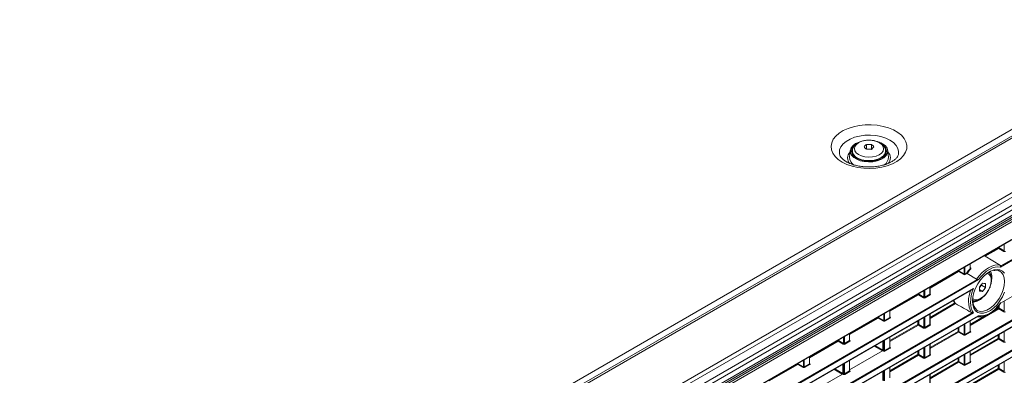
# Model space of a CAD drawing. Header units: millimetres. Extents: x 0 to 1118, y 0 to 864.
# Tile 158 of 235: x 865 to 954, y 370 to 402. Entities that reach past the tile are written whole.
import ezdxf

# ---------------------------------------------------------------- set-up
doc = ezdxf.new("R2010")
doc.units = ezdxf.units.MM

msp = doc.modelspace()

# ---------------------------------------------------------------- linework, layer by layer
at = {"color": 9, "linetype": 'Continuous', "lineweight": 0}
for p, q in [((864.331, 340.104), (1008.452, 423.304)), ((1009.489, 423.137), (865.115, 339.792)), ((1013.762, 420.67), (869.388, 337.325)), ((1014.012, 420.406), (869.638, 337.061)), ((1014.335, 419.846), (869.961, 336.501)), ((1014.438, 419.498), (870.065, 336.153)), ((869.341, 334.893), (1014.811, 418.872)), ((1014.898, 418.719), (869.428, 334.741)), ((1014.438, 419.003), (870.065, 335.658)), ((871.798, 334.494), (1012.529, 415.736)), ((960.664, 383.909), (953.218, 379.61)), ((953.255, 379.712), (960.629, 383.969)), ((951.836, 380.658), (953.035, 381.35)), ((953.07, 381.289), (951.859, 380.59)), ((953.035, 381.35), (953.035, 381.375)), ((953.539, 381.018), (953.07, 381.289)), ((953.105, 381.415), (953.105, 381.35)), ((953.105, 381.35), (953.574, 381.08)), ((953.574, 381.08), (953.574, 381.686)), ((949.411, 379.258), (949.411, 379.282)), ((949.481, 379.323), (949.481, 379.258)), ((949.95, 378.988), (949.95, 379.594)), ((950.02, 379.634), (950.02, 378.987)), ((950.481, 379.465), (950.481, 379.9)), ((950.496, 379.555), (950.531, 379.533)), ((873.193, 333.494), (951.155, 378.5)), ((951.261, 378.48), (873.228, 333.433)), ((946.872, 377.792), (949.411, 379.258)), ((949.446, 379.197), (946.872, 377.711)), ((949.915, 378.926), (949.446, 379.197)), ((949.481, 379.258), (949.95, 378.988)), ((950.02, 378.987), (950.171, 379.074)), ((950.218, 379.019), (950.055, 378.926)), ((953.218, 376.354), (957.973, 379.099)), ((873.438, 333.022), (950.81, 377.688)), ((946.326, 376.896), (946.326, 377.502)), ((946.396, 377.542), (946.396, 376.895)), ((946.857, 377.161), (946.857, 377.808)), ((868.097, 325.104), (957.939, 376.968)), ((957.974, 376.908), (868.132, 325.043)), ((868.132, 324.511), (958.409, 376.626)), ((943.248, 375.7), (945.787, 377.166)), ((945.822, 377.105), (943.248, 375.619)), ((945.787, 377.166), (945.787, 377.19)), ((946.291, 376.834), (945.822, 377.105)), ((945.857, 377.231), (945.857, 377.166)), ((945.857, 377.166), (946.326, 376.896)), ((946.396, 376.895), (946.857, 377.161)), ((946.892, 377.1), (946.431, 376.834)), ((946.872, 377.195), (946.893, 377.182)), ((868.097, 322.38), (960.629, 375.797)), ((960.664, 375.736), (868.132, 322.319)), ((943.233, 375.069), (943.233, 375.716)), ((946.872, 375.068), (949.08, 376.342)), ((949.173, 376.316), (946.872, 374.987)), ((953.07, 375.841), (950.496, 374.355)), ((952.574, 375.636), (953.035, 375.902)), ((953.035, 375.902), (953.035, 376.087)), ((953.539, 375.57), (953.07, 375.841)), ((953.105, 376.17), (953.105, 375.902)), ((953.105, 375.902), (953.574, 375.632)), ((953.574, 375.632), (953.574, 376.543)), ((868.132, 321.786), (960.664, 375.204)), ((873.379, 330.877), (950.67, 375.496)), ((950.81, 375.496), (873.413, 330.816)), ((873.413, 330.284), (951.261, 375.224)), ((939.624, 373.608), (942.163, 375.074)), ((942.198, 375.013), (939.624, 373.527)), ((942.163, 375.074), (942.163, 375.098)), ((942.667, 374.742), (942.198, 375.013)), ((942.234, 375.139), (942.234, 375.074)), ((942.234, 375.074), (942.702, 374.804)), ((942.702, 374.804), (942.702, 375.41)), ((942.773, 375.45), (942.773, 374.802)), ((942.773, 374.802), (943.233, 375.069)), ((943.268, 375.008), (942.807, 374.742)), ((943.248, 375.103), (943.269, 375.09)), ((946.326, 374.171), (946.326, 375.083)), ((946.396, 375.123), (946.396, 374.17)), ((946.857, 374.436), (946.857, 375.389)), ((950.496, 374.436), (951.824, 375.202)), ((943.248, 372.976), (945.787, 374.442)), ((945.822, 374.381), (943.248, 372.895)), ((945.787, 374.442), (945.787, 374.771)), ((946.291, 374.11), (945.822, 374.381)), ((945.857, 374.812), (945.857, 374.442)), ((945.857, 374.442), (946.326, 374.171)), ((946.396, 374.17), (946.857, 374.436)), ((946.892, 374.376), (946.431, 374.11)), ((946.872, 374.471), (946.893, 374.458)), ((949.411, 373.81), (949.411, 374.139)), ((949.481, 374.18), (949.481, 373.81)), ((949.95, 373.539), (949.95, 374.451)), ((950.02, 374.491), (950.02, 373.538)), ((950.481, 373.804), (950.481, 374.757)), ((939.079, 372.711), (939.079, 373.317)), ((939.149, 373.358), (939.149, 372.71)), ((939.609, 372.976), (939.609, 373.624)), ((943.233, 372.344), (943.233, 373.297)), ((946.872, 372.344), (949.411, 373.81)), ((949.446, 373.749), (946.872, 372.263)), ((949.915, 373.478), (949.446, 373.749)), ((949.481, 373.81), (949.95, 373.539)), ((950.02, 373.538), (950.481, 373.804)), ((950.516, 373.744), (950.055, 373.478)), ((950.496, 373.839), (950.517, 373.826)), ((950.496, 371.712), (953.035, 373.178)), ((953.07, 373.117), (950.496, 371.631)), ((953.035, 373.178), (953.035, 373.507)), ((953.539, 372.846), (953.07, 373.117)), ((953.105, 373.548), (953.105, 373.178)), ((953.105, 373.178), (953.574, 372.907)), ((953.574, 372.907), (953.574, 373.819)), ((936, 371.516), (938.54, 372.982)), ((938.574, 372.921), (936, 371.435)), ((938.54, 372.982), (938.54, 373.006)), ((939.043, 372.65), (938.574, 372.921)), ((938.61, 373.047), (938.61, 372.982)), ((938.61, 372.982), (939.079, 372.711)), ((939.149, 372.71), (939.609, 372.976)), ((939.644, 372.916), (939.183, 372.65)), ((939.624, 373.011), (939.645, 372.998)), ((942.579, 372.051), (941.827, 372.485)), ((941.898, 372.526), (942.627, 372.105)), ((942.702, 372.079), (942.702, 372.991)), ((942.773, 373.031), (942.773, 372.078)), ((942.773, 372.078), (943.233, 372.344)), ((943.268, 372.284), (942.807, 372.018)), ((943.248, 372.379), (943.269, 372.366)), ((946.326, 371.447), (946.326, 372.359)), ((946.396, 372.399), (946.396, 371.446)), ((946.857, 371.712), (946.857, 372.665)), ((935.986, 370.884), (935.986, 371.532)), ((942.667, 372.018), (942.595, 372.06)), ((942.63, 372.121), (942.702, 372.079)), ((943.248, 370.252), (945.787, 371.718)), ((945.822, 371.657), (943.248, 370.171)), ((945.787, 371.718), (945.787, 372.047)), ((946.291, 371.386), (945.822, 371.657)), ((945.857, 372.088), (945.857, 371.718)), ((945.857, 371.718), (946.326, 371.447)), ((946.396, 371.446), (946.857, 371.712)), ((946.892, 371.652), (946.431, 371.385)), ((946.872, 371.747), (946.893, 371.734)), ((949.411, 371.086), (949.411, 371.415)), ((949.481, 371.456), (949.481, 371.086)), ((949.95, 370.815), (949.95, 371.726)), ((950.02, 371.767), (950.02, 370.814)), ((950.481, 371.08), (950.481, 372.033)), ((932.376, 369.424), (934.916, 370.89)), ((934.95, 370.829), (932.376, 369.343)), ((934.916, 370.89), (934.916, 370.914)), ((935.419, 370.558), (934.95, 370.829)), ((934.986, 370.955), (934.986, 370.89)), ((934.986, 370.89), (935.455, 370.619)), ((935.455, 370.619), (935.455, 371.225)), ((935.525, 371.266), (935.525, 370.618)), ((935.525, 370.618), (935.986, 370.884)), ((936.02, 370.824), (935.559, 370.557)), ((936, 370.919), (936.021, 370.906)), ((938.955, 369.959), (938.203, 370.393)), ((938.274, 370.434), (939.004, 370.013)), ((939.079, 369.987), (939.079, 370.898)), ((939.149, 370.939), (939.149, 369.986)), ((939.609, 370.252), (939.609, 371.205)), ((943.233, 369.62), (943.233, 370.573)), ((946.872, 369.62), (949.411, 371.086)), ((949.446, 371.025), (946.872, 369.539)), ((949.915, 370.754), (949.446, 371.025)), ((949.481, 371.086), (949.95, 370.815)), ((950.02, 370.814), (950.481, 371.08)), ((950.516, 371.02), (950.055, 370.753)), ((950.496, 371.115), (950.517, 371.102)), ((950.496, 368.988), (953.035, 370.454)), ((953.07, 370.393), (950.496, 368.907)), ((953.035, 370.454), (953.035, 370.783)), ((953.539, 370.122), (953.07, 370.393)), ((953.105, 370.824), (953.105, 370.454)), ((953.105, 370.454), (953.574, 370.183)), ((953.574, 370.183), (953.574, 371.094)), ((939.043, 369.926), (938.971, 369.968)), ((939.006, 370.029), (939.079, 369.987)), ((939.149, 369.986), (939.609, 370.252)), ((939.644, 370.192), (939.183, 369.925)), ((939.624, 370.287), (939.645, 370.274)), ((942.702, 369.355), (942.702, 370.266)), ((942.773, 370.307), (942.773, 369.354)), ((946.857, 368.988), (946.857, 369.941))]:
    msp.add_line(p, q, dxfattribs=at)
at = {"color": 7, "linetype": 'Continuous', "lineweight": 15}
for p, q in [((1009.239, 423.161), (864.865, 339.816)), ((869.961, 335.429), (1014.335, 418.774)), ((871.788, 334.471), (1012.518, 415.713)), ((939.683, 390.114), (939.621, 389.504)), ((939.868, 390.066), (939.868, 389.893)), ((941.152, 390.242), (941.134, 390.225)), ((941.152, 390.67), (941.152, 390.242)), ((941.6, 390.237), (941.152, 390.242)), ((941.6, 390.665), (941.6, 390.237)), ((941.601, 390.236), (941.6, 390.237)), ((942.748, 390.494), (942.698, 390.544)), ((942.868, 389.893), (942.868, 390.066)), ((943.115, 389.504), (943.052, 390.114)), ((939.833, 389.852), (939.868, 389.926)), ((939.868, 389.893), (939.892, 389.74)), ((951.859, 380.59), (951.723, 380.617)), ((951.806, 380.665), (951.836, 380.658)), ((951.859, 380.59), (953.232, 379.76)), ((950.496, 379.511), (950.496, 379.909)), ((951.073, 378.514), (950.218, 379.019)), ((953.164, 379.248), (953.127, 379.267)), ((953.244, 376.352), (957.962, 379.076)), ((873.427, 332.999), (950.734, 377.627)), ((946.872, 377.181), (946.872, 377.817)), ((951.331, 377.757), (951.506, 377.974)), ((951.603, 377.42), (951.333, 377.575)), ((951.506, 377.974), (951.506, 378.022)), ((951.877, 377.76), (951.506, 377.974)), ((868.121, 324.488), (958.398, 376.603)), ((943.248, 375.089), (943.248, 375.724)), ((953.184, 376.274), (953.291, 376.417)), ((868.121, 321.764), (960.654, 375.181)), ((873.403, 330.261), (951.214, 375.18)), ((946.872, 374.457), (946.872, 375.398)), ((950.496, 373.825), (950.496, 374.766)), ((939.624, 372.997), (939.624, 373.632)), ((943.248, 372.365), (943.248, 373.305)), ((942.63, 372.121), (942.63, 372.949)), ((946.872, 371.733), (946.872, 372.673)), ((936, 370.905), (936, 371.54)), ((942.595, 372.06), (939.624, 370.345)), ((950.496, 371.101), (950.496, 372.041)), ((939.006, 370.029), (939.006, 370.857)), ((939.624, 370.273), (939.624, 371.213)), ((943.248, 369.641), (943.248, 370.581)), ((938.971, 369.968), (936, 368.253)), ((942.63, 369.397), (942.63, 370.225)), ((946.872, 369.009), (946.872, 369.949))]:
    msp.add_line(p, q, dxfattribs=at)
at = {"color": 9, "linetype": 'Continuous', "lineweight": 0, "flags": 128}
for points in [[(938.952, 389.07), (938.596, 389.312), (938.311, 389.584), (938.106, 389.878), (937.985, 390.188), (937.952, 390.505), (938.007, 390.82), (938.15, 391.127), (938.375, 391.416), (938.678, 391.681), (939.051, 391.915), (939.484, 392.11), (939.966, 392.263), (940.483, 392.37), (941.024, 392.427), (941.574, 392.434), (942.118, 392.389), (942.643, 392.295), (943.135, 392.153), (943.581, 391.967), (943.97, 391.743), (944.292, 391.485), (944.537, 391.201), (944.701, 390.898), (944.778, 390.584), (944.767, 390.267), (944.668, 389.954), (944.483, 389.655), (944.218, 389.377), (943.879, 389.128), (943.475, 388.912), (943.016, 388.737), (942.515, 388.607), (941.984, 388.525), (941.437, 388.493), (940.888, 388.512), (940.351, 388.582), (939.841, 388.7), (939.371, 388.865), (938.952, 389.07)], [(938.708, 389.778), (938.694, 389.883), (938.716, 390.168), (938.83, 390.446), (939.029, 390.707), (939.308, 390.942), (939.658, 391.143), (940.065, 391.305), (940.517, 391.42), (940.998, 391.485), (941.491, 391.498), (941.981, 391.459), (942.449, 391.368), (942.881, 391.23), (943.261, 391.047), (943.576, 390.828), (943.817, 390.579), (943.974, 390.308), (944.042, 390.026), (944.029, 389.785)], [(942.523, 390.644), (942.319, 390.804), (942.051, 390.928), (941.736, 391.008), (941.396, 391.038), (941.054, 391.016), (940.733, 390.944), (940.456, 390.827), (940.241, 390.672), (940.102, 390.49), (940.05, 390.294), (940.088, 390.096), (940.213, 389.911), (940.416, 389.751), (940.685, 389.627), (941, 389.547), (941.34, 389.517), (941.682, 389.539), (942.002, 389.611), (942.28, 389.728), (942.495, 389.883), (942.633, 390.065), (942.685, 390.261), (942.648, 390.459), (942.523, 390.644)], [(942.868, 390.078), (942.868, 390.066), (942.821, 389.851), (942.682, 389.649), (942.461, 389.473), (942.171, 389.335), (941.831, 389.243), (941.462, 389.202), (941.086, 389.216), (940.729, 389.283), (940.411, 389.399), (940.154, 389.557), (939.973, 389.748), (939.88, 389.958), (939.868, 390.067)], [(951.073, 378.514), (951.318, 378.833), (951.584, 379.117), (951.865, 379.358), (952.153, 379.551), (952.441, 379.691), (952.721, 379.773), (952.988, 379.797), (953.232, 379.76)], [(953.218, 379.61), (952.994, 379.633), (952.752, 379.605), (952.499, 379.526), (952.24, 379.399), (951.98, 379.227), (951.727, 379.013), (951.485, 378.762), (951.261, 378.48)], [(950.718, 376.787), (950.8, 376.727), (950.993, 376.667), (951.217, 376.689), (951.459, 376.792), (951.7, 376.968), (951.925, 377.205), (952.118, 377.487), (952.266, 377.796), (952.359, 378.109), (952.39, 378.406)], [(951.131, 375.693), (951.184, 375.665), (951.429, 375.601), (951.705, 375.619), (952.001, 375.717), (952.304, 375.892), (952.6, 376.135), (952.877, 376.437), (953.122, 376.784), (953.324, 377.161), (953.476, 377.551), (953.569, 377.937), (953.601, 378.303), (953.569, 378.633), (953.476, 378.911), (953.324, 379.126), (953.164, 379.248)], [(950.81, 377.688), (950.686, 377.364), (950.596, 377.041), (950.542, 376.726), (950.523, 376.426), (950.542, 376.148), (950.596, 375.896), (950.686, 375.677), (950.81, 375.496)], [(951.261, 375.224), (951.485, 375.202), (951.727, 375.23), (951.98, 375.308), (952.24, 375.435), (952.499, 375.608), (952.752, 375.822), (952.994, 376.072), (953.218, 376.354)]]:
    msp.add_lwpolyline(points, dxfattribs=at)
at = {"color": 7, "linetype": 'Continuous', "lineweight": 15, "flags": 128}
for points in [[(942.847, 390.526), (942.994, 390.316), (943.054, 390.093), (943.023, 389.867), (942.903, 389.652), (942.7, 389.458), (942.425, 389.297), (942.093, 389.177), (941.722, 389.104), (941.332, 389.083), (940.944, 389.114), (940.579, 389.196), (940.256, 389.324), (939.993, 389.492), (939.804, 389.69), (939.7, 389.908), (939.686, 390.134), (939.762, 390.356), (939.925, 390.561), (940.165, 390.74), (940.47, 390.882), (940.595, 390.923)], [(940.095, 390.592), (939.959, 390.464), (939.832, 390.257), (939.793, 390.039), (939.846, 389.822), (939.987, 389.619), (940.209, 389.441), (940.498, 389.299), (940.838, 389.2), (941.208, 389.152), (941.587, 389.156), (941.954, 389.213), (942.287, 389.318), (942.566, 389.467), (942.776, 389.65), (942.904, 389.856), (942.942, 390.074), (942.89, 390.291), (942.748, 390.494), (942.748, 390.494)], [(942.867, 389.928), (942.89, 389.883), (942.903, 389.852)], [(942.844, 389.74), (942.856, 389.785), (942.868, 389.893)], [(950.703, 376.53), (950.735, 376.906), (950.828, 377.302), (950.978, 377.703), (951.181, 378.092), (951.427, 378.454), (951.706, 378.773), (952.007, 379.037), (952.317, 379.234), (952.625, 379.357), (952.916, 379.401), (953.18, 379.363), (953.405, 379.246), (953.583, 379.054)], [(952.337, 378.955), (952.253, 379.145), (952.227, 379.184)], [(952.46, 378.667), (952.428, 378.331), (952.416, 378.268)], [(949.08, 376.342), (948.99, 376.525), (948.961, 376.604)], [(949.022, 376.639), (949.074, 376.5), (949.173, 376.316)], [(953.583, 377.332), (953.405, 376.934), (953.18, 376.557), (952.916, 376.215), (952.625, 375.922), (952.317, 375.69), (952.007, 375.529), (951.706, 375.445), (951.427, 375.442), (951.181, 375.52), (950.978, 375.676), (950.828, 375.902), (950.735, 376.191), (950.703, 376.53)], [(950.734, 376.542), (950.872, 376.548), (951.001, 376.576)]]:
    msp.add_lwpolyline(points, dxfattribs=at)
at = {"color": 7, "linetype": 'Continuous', "lineweight": 15}
for centre, radius, start, end in [((941.759, 389.399), 1.567, 46.01524, 69.88861), ((943.352, 388.13), 3.36, 130.88364, 136.3461), ((938.597, 388.022), 3.36, 40.92149, 46.25234), ((941.302, 385.476), 4.75, 86.60132, 91.99972), ((941.318, 385.923), 4.75, 86.60132, 91.99972), ((944.015, 387.898), 3.36, 130.88364, 136.3461), ((939.276, 388.237), 3.36, 40.92149, 46.25234), ((940.398, 389.48), 0.778, 178.26328, 240.40971), ((942.323, 389.491), 0.791, 302.36927, 0.92866), ((953.658, 376.628), 4.259, 138.23744, 144.95569), ((951.456, 378.72), 1.006, 357.01342, 30.82297), ((947.89, 380.854), 4.593, 318.47673, 323.93413), ((947.676, 377.627), 3.658, 357.13719, 2.86281), ((952.119, 382.381), 4.262, 263.04103, 266.73993), ((948.164, 380.464), 4.593, 318.47673, 323.93413), ((948.224, 377.943), 3.658, 357.13719, 2.86281), ((950.564, 377.924), 1.501, 278.93786, 319.88631), ((951.845, 381.675), 4.262, 263.04103, 266.73993)]:
    msp.add_arc(centre, radius, start, end, dxfattribs=at)
at = {"color": 9, "linetype": 'Continuous', "lineweight": 0}
for centre, radius, start, end in [((940.192, 389.445), 0.75, 134.14698, 223.38313), ((942.563, 389.446), 0.735, 317.65311, 46.87071), ((953.071, 381.282), 0.077, 63.23378, 117.34352), ((953.112, 381.354), 0.077, 182.65231, 236.77029), ((953.026, 381.355), 0.0793, 303.52223, 356.47777), ((953.495, 381.085), 0.0793, 303.52223, 356.47777), ((953.652, 376.63), 4.184, 138.24075, 145.17052), ((950.606, 379.543), 0.147, 212.13104, 239.43301), ((950.5, 379.557), 0.0387, 263.73696, 322.46172), ((949.447, 379.19), 0.077, 63.23378, 117.34352), ((949.488, 379.262), 0.077, 182.65231, 236.77029), ((949.402, 379.263), 0.0793, 303.52223, 356.47777), ((949.871, 378.992), 0.0793, 303.52223, 356.47777), ((950.097, 378.99), 0.077, 182.65231, 236.77029), ((951.797, 378.494), 0.6, 351.55125, 67.70045), ((952.632, 376.558), 2.288, 154.95076, 207.12762), ((945.823, 377.097), 0.077, 63.23378, 117.34352), ((945.864, 377.169), 0.077, 182.65231, 236.77029), ((945.778, 377.171), 0.0793, 303.52223, 356.47777), ((946.247, 376.9), 0.0793, 303.52223, 356.47777), ((946.473, 376.898), 0.077, 182.65231, 236.77029), ((946.934, 377.164), 0.077, 182.65231, 236.77029), ((946.878, 377.205), 0.0278, 257.89725, 303.52688), ((953.071, 375.833), 0.077, 63.23378, 117.34352), ((953.112, 375.905), 0.077, 182.65231, 236.77029), ((953.026, 375.907), 0.0793, 303.52223, 356.47777), ((942.199, 375.005), 0.077, 63.23378, 117.34352), ((942.24, 375.077), 0.077, 182.65231, 236.77029), ((942.154, 375.079), 0.0793, 303.52223, 356.47777), ((943.31, 375.072), 0.077, 182.65231, 236.77029), ((943.254, 375.113), 0.0278, 257.89725, 303.52688), ((953.495, 375.636), 0.0793, 303.52223, 356.47777), ((942.623, 374.808), 0.0793, 303.52223, 356.47777), ((942.849, 374.806), 0.077, 182.65231, 236.77029), ((945.823, 374.373), 0.077, 63.23378, 117.34352), ((945.864, 374.445), 0.077, 182.65231, 236.77029), ((945.778, 374.447), 0.0793, 303.52223, 356.47777), ((946.247, 374.176), 0.0793, 303.52223, 356.47777), ((946.473, 374.174), 0.077, 182.65231, 236.77029), ((946.934, 374.44), 0.077, 182.65231, 236.77029), ((946.878, 374.481), 0.0278, 257.73313, 303.54348), ((949.447, 373.741), 0.077, 63.23378, 117.34352), ((949.488, 373.813), 0.077, 182.65231, 236.77029), ((949.402, 373.815), 0.0793, 303.52223, 356.47777), ((949.871, 373.544), 0.0793, 303.52223, 356.47777), ((950.097, 373.542), 0.077, 182.65231, 236.77029), ((950.558, 373.808), 0.077, 182.65231, 236.77029), ((950.502, 373.849), 0.0278, 257.73313, 303.54348), ((953.071, 373.109), 0.077, 63.23378, 117.34352), ((953.112, 373.181), 0.077, 182.65231, 236.77029), ((953.026, 373.183), 0.0793, 303.52223, 356.47777), ((938.575, 372.913), 0.077, 63.23378, 117.34352), ((938.616, 372.985), 0.077, 182.65231, 236.77029), ((938.53, 372.987), 0.0793, 303.52223, 356.47777), ((938.999, 372.716), 0.0793, 303.52223, 356.47777), ((939.226, 372.714), 0.077, 182.65231, 236.77029), ((939.686, 372.98), 0.077, 182.65231, 236.77029), ((939.63, 373.021), 0.0278, 257.89725, 303.52688), ((943.31, 372.348), 0.077, 182.65231, 236.77029), ((943.254, 372.389), 0.0278, 257.73313, 303.54348), ((953.495, 372.912), 0.0793, 303.52223, 356.47777), ((942.623, 372.084), 0.0793, 303.52223, 356.47777), ((942.849, 372.082), 0.077, 182.65231, 236.77029), ((945.823, 371.649), 0.077, 63.23378, 117.34352), ((945.864, 371.721), 0.077, 182.65231, 236.77029), ((945.778, 371.723), 0.0793, 303.52223, 356.47777), ((946.247, 371.452), 0.0793, 303.52223, 356.47777), ((946.473, 371.45), 0.077, 182.65231, 236.77029), ((946.934, 371.716), 0.077, 182.65231, 236.77029), ((946.878, 371.757), 0.0278, 257.73313, 303.54348), ((934.951, 370.821), 0.077, 63.23378, 117.34352), ((934.993, 370.893), 0.077, 182.65231, 236.77029), ((934.907, 370.895), 0.0793, 303.52223, 356.47777), ((935.375, 370.624), 0.0793, 303.52223, 356.47777), ((935.602, 370.622), 0.077, 182.65231, 236.77029), ((936.062, 370.888), 0.077, 182.65231, 236.77029), ((936.006, 370.929), 0.0278, 257.89725, 303.52688), ((949.447, 371.017), 0.077, 63.23378, 117.34352), ((949.488, 371.089), 0.077, 182.65231, 236.77029), ((949.402, 371.091), 0.0793, 303.52223, 356.47777), ((949.871, 370.82), 0.0793, 303.52223, 356.47777), ((950.097, 370.818), 0.077, 182.65231, 236.77029), ((950.558, 371.084), 0.077, 182.65231, 236.77029), ((950.502, 371.125), 0.0278, 257.89725, 303.52688), ((953.071, 370.385), 0.077, 63.23378, 117.34352), ((953.112, 370.457), 0.077, 182.65231, 236.77029), ((953.026, 370.459), 0.0793, 303.52223, 356.47777), ((938.999, 369.992), 0.0793, 303.52223, 356.47777), ((939.226, 369.99), 0.077, 182.65231, 236.77029), ((939.686, 370.256), 0.077, 182.65231, 236.77029), ((939.63, 370.297), 0.0278, 257.89725, 303.52688), ((953.495, 370.188), 0.0793, 303.52223, 356.47777)]:
    msp.add_arc(centre, radius, start, end, dxfattribs=at)
for centre, major_axis, ratio, start_param, end_param in [((953.608, 381.06), (0.1, -0.0015), 0.587275, 3.953479, 5.506822), ((949.984, 378.968), (0.1, -0.0015), 0.587275, 3.953479, 5.506822), ((949.985, 379.008), (0.05, -0.0016), 0.597067, 3.96315, 5.516493), ((946.36, 376.876), (0.1, -0.0015), 0.587275, 3.953479, 5.506822), ((946.361, 376.916), (0.05, -0.0016), 0.597067, 3.96315, 5.516493), ((946.822, 377.182), (0.05, -0.0016), 0.597067, 5.516493, 6.301891), ((946.821, 377.142), (0.1, -0.0015), 0.587275, 5.506822, 7.060165), ((943.198, 375.09), (0.05, -0.0016), 0.597067, 5.516493, 6.301891), ((943.197, 375.05), (0.1, -0.0015), 0.587275, 5.506822, 7.060165), ((953.608, 375.612), (0.1, -0.0015), 0.587275, 3.953479, 5.506822), ((942.737, 374.784), (0.1, -0.0015), 0.587275, 3.953479, 5.506822), ((942.737, 374.824), (0.05, -0.0016), 0.597067, 3.96315, 5.516493), ((946.36, 374.152), (0.1, -0.0015), 0.587275, 3.953479, 5.506822), ((946.361, 374.192), (0.05, -0.0016), 0.597067, 3.96315, 5.516493), ((946.822, 374.458), (0.05, -0.0016), 0.597067, 5.516493, 6.301891), ((946.821, 374.418), (0.1, -0.0015), 0.587275, 5.506822, 7.060165), ((949.984, 373.52), (0.1, -0.0015), 0.587275, 3.953479, 5.506822), ((949.985, 373.56), (0.05, -0.0016), 0.597067, 3.96315, 5.516493), ((950.446, 373.826), (0.05, -0.0016), 0.597067, 5.516493, 6.301891), ((950.445, 373.786), (0.1, -0.0015), 0.587275, 5.506822, 7.060165), ((939.113, 372.692), (0.1, -0.0015), 0.587275, 3.953479, 5.506822), ((939.113, 372.732), (0.05, -0.0016), 0.597067, 3.96315, 5.516493), ((939.574, 372.998), (0.05, -0.0016), 0.597067, 5.516493, 6.301891), ((939.573, 372.958), (0.1, -0.0015), 0.587275, 5.506822, 7.060165), ((943.198, 372.366), (0.05, -0.0016), 0.597067, 5.516493, 6.301891), ((943.197, 372.326), (0.1, -0.0015), 0.587275, 5.506822, 7.060165), ((953.608, 372.888), (0.1, -0.0015), 0.587275, 3.953479, 5.506822), ((942.737, 372.06), (0.1, -0.0015), 0.587275, 3.953479, 5.506822), ((942.737, 372.1), (0.05, -0.0016), 0.597067, 3.96315, 5.516493), ((946.36, 371.428), (0.1, -0.0015), 0.587275, 3.953479, 5.506822), ((946.361, 371.468), (0.05, -0.0016), 0.597067, 3.96315, 5.516493), ((946.822, 371.734), (0.05, -0.0016), 0.597067, 5.516493, 6.301891), ((946.821, 371.694), (0.1, -0.0015), 0.587275, 5.506822, 7.060165), ((935.489, 370.6), (0.1, -0.0015), 0.587275, 3.953479, 5.506822), ((935.489, 370.64), (0.05, -0.0016), 0.597067, 3.96315, 5.516493), ((935.95, 370.906), (0.05, -0.0016), 0.597067, 5.516493, 6.301891), ((935.95, 370.866), (0.1, -0.0015), 0.587275, 5.506822, 7.060165), ((949.984, 370.796), (0.1, -0.0015), 0.587275, 3.953479, 5.506822), ((949.985, 370.836), (0.05, -0.0016), 0.597067, 3.96315, 5.516493), ((950.446, 371.102), (0.05, -0.0016), 0.597067, 5.516493, 6.301891), ((950.445, 371.062), (0.1, -0.0015), 0.587275, 5.506822, 7.060165), ((939.113, 369.968), (0.1, -0.0015), 0.587275, 3.953479, 5.506822), ((939.113, 370.008), (0.05, -0.0016), 0.597067, 3.96315, 5.516493), ((939.574, 370.274), (0.05, -0.0016), 0.597067, 5.516493, 6.301891), ((939.573, 370.234), (0.1, -0.0015), 0.587275, 5.506822, 7.060165), ((953.608, 370.164), (0.1, -0.0015), 0.587275, 3.953479, 5.506822)]:
    msp.add_ellipse(centre, major_axis=major_axis, ratio=ratio, start_param=start_param, end_param=end_param, dxfattribs=at)
at = {"color": 7, "linetype": 'Continuous', "lineweight": 15}
for centre in [(942.594, 372.101), (938.971, 370.009)]:
    msp.add_ellipse(centre, major_axis=(0.025, 0.0433), ratio=0.577557, start_param=3.927062, end_param=5.497554, dxfattribs=at)
for points, knots in [([(941.459, 391.041), (941.409, 391.044), (941.245, 391.055), (940.965, 391.021), (940.641, 390.941), (940.35, 390.809), (940.12, 390.639), (939.963, 390.439), (939.876, 390.245), (939.877, 390.117), (939.878, 390.066)], [0, 0, 0, 0, 0.063646, 0.209698, 0.356685, 0.505608, 0.657258, 0.789391, 0.914482, 1, 1, 1, 1]), ([(942.641, 390.596), (942.603, 390.632), (942.499, 390.732), (942.282, 390.862), (941.986, 390.973), (941.704, 391.034), (941.524, 391.039), (941.459, 391.041)], [0, 0, 0, 0, 0.136728, 0.375186, 0.618584, 0.862774, 1, 1, 1, 1]), ([(942.857, 390.082), (942.858, 390.125), (942.859, 390.245), (942.782, 390.425), (942.686, 390.541), (942.641, 390.596)], [0, 0, 0, 0, 0.226695, 0.633277, 1, 1, 1, 1]), ([(939.327, 389.107), (939.279, 389.136), (939.142, 389.22), (938.962, 389.365), (938.815, 389.532), (938.735, 389.671), (938.72, 389.74), (938.713, 389.772)], [0, 0, 0, 0, 0.120199, 0.348417, 0.576255, 0.807437, 1, 1, 1, 1]), ([(944.025, 389.776), (944.024, 389.771), (944.023, 389.729), (943.982, 389.637), (943.881, 389.479), (943.708, 389.305), (943.461, 389.13), (943.154, 388.97), (942.793, 388.833), (942.386, 388.727), (941.947, 388.656), (941.488, 388.625), (941.024, 388.635), (940.571, 388.686), (940.143, 388.775), (939.755, 388.899), (939.49, 389.016), (939.36, 389.089), (939.327, 389.107)], [0, 0, 0, 0, 0.008976, 0.080268, 0.146119, 0.216385, 0.284316, 0.352062, 0.420297, 0.489269, 0.558898, 0.628985, 0.699289, 0.769539, 0.83942, 0.908688, 0.977133, 1, 1, 1, 1]), ([(951.859, 380.59), (951.85, 380.596), (951.842, 380.607), (951.834, 380.632), (951.833, 380.646), (951.836, 380.658)], [0, 0, 0, 0, 0.5, 0.5, 1, 1, 1, 1]), ([(952.609, 379.294), (952.68, 379.308), (952.836, 379.339), (953.009, 379.32), (953.097, 379.273), (953.126, 379.257)], [0, 0, 0, 0, 0.361037, 0.78968, 1, 1, 1, 1]), ([(953.255, 379.712), (953.252, 379.7), (953.25, 379.683), (953.239, 379.647), (953.23, 379.627), (953.218, 379.61)], [0, 0, 0, 0, 0.5, 0.5, 1, 1, 1, 1]), ([(953.232, 379.76), (953.243, 379.754), (953.249, 379.746), (953.256, 379.73), (953.257, 379.721), (953.255, 379.712)], [0, 0, 0, 0, 0.5, 0.5, 1, 1, 1, 1]), ([(950.218, 379.019), (950.208, 379.025), (950.198, 379.034), (950.181, 379.054), (950.174, 379.065), (950.171, 379.074)], [0, 0, 0, 0, 0.5, 0.5, 1, 1, 1, 1]), ([(951.155, 378.5), (951.14, 378.499), (951.125, 378.499), (951.097, 378.504), (951.084, 378.508), (951.073, 378.514)], [0, 0, 0, 0, 0.5, 0.5, 1, 1, 1, 1]), ([(951.155, 378.5), (951.176, 378.501), (951.197, 378.498), (951.233, 378.489), (951.249, 378.484), (951.261, 378.48)], [0, 0, 0, 0, 0.5, 0.5, 1, 1, 1, 1]), ([(952.058, 377.382), (952.085, 377.422), (952.177, 377.555), (952.291, 377.812), (952.388, 378.127), (952.415, 378.348), (952.417, 378.459), (952.417, 378.474)], [0, 0, 0, 0, 0.118938, 0.401522, 0.685769, 0.957544, 1, 1, 1, 1]), ([(952.417, 378.474), (952.415, 378.528), (952.41, 378.685), (952.347, 378.903), (952.263, 379.073), (952.195, 379.131), (952.185, 379.139)], [0, 0, 0, 0, 0.2117817, 0.6095168, 0.9447272, 1, 1, 1, 1]), ([(950.81, 377.688), (950.809, 377.687), (950.788, 377.666), (950.765, 377.642), (950.735, 377.628), (950.734, 377.628)], [0, 0, 0, 0, 0.012848, 0.955529, 1, 1, 1, 1]), ([(946.873, 377.176), (946.873, 377.176), (946.873, 377.175), (946.872, 377.18), (946.872, 377.181), (946.872, 377.181)], [0, 0, 0, 0, 0.251447, 0.972188, 1, 1, 1, 1]), ([(951.131, 375.698), (950.928, 375.924), (950.72, 376.157), (950.741, 376.604), (950.741, 376.616)], [0, 0, 0, 0, 0.974179, 1, 1, 1, 1]), ([(950.74, 376.596), (950.744, 376.595), (950.82, 376.567), (950.988, 376.58), (951.232, 376.636), (951.483, 376.767), (951.727, 376.962), (951.925, 377.172), (952.022, 377.326), (952.058, 377.382)], [0, 0, 0, 0, 0.008499, 0.171179, 0.339707, 0.518731, 0.704871, 0.892016, 1, 1, 1, 1]), ([(949.173, 376.316), (949.166, 376.32), (949.156, 376.324), (949.138, 376.33), (949.129, 376.332), (949.105, 376.338), (949.092, 376.341), (949.08, 376.342)], [0, 0, 0, 0, 0.25, 0.25, 0.5, 0.5, 1, 1, 1, 1]), ([(951.391, 375.136), (951.434, 375.135), (951.575, 375.129), (951.832, 375.196), (952.152, 375.332), (952.475, 375.54), (952.787, 375.808), (953.025, 376.059), (953.149, 376.226), (953.184, 376.274)], [0, 0, 0, 0, 0.07446, 0.2424361, 0.4133307, 0.5856865, 0.758257, 0.9306058, 1, 1, 1, 1]), ([(953.243, 376.354), (953.241, 376.352), (953.236, 376.349), (953.226, 376.352), (953.218, 376.354), (953.218, 376.354)], [0, 0, 0, 0, 0.409011, 0.973459, 1, 1, 1, 1]), ([(943.249, 375.084), (943.249, 375.084), (943.25, 375.083), (943.248, 375.088), (943.248, 375.089), (943.248, 375.089)], [0, 0, 0, 0, 0.251447, 0.972188, 1, 1, 1, 1]), ([(950.67, 375.496), (950.684, 375.495), (950.698, 375.494), (950.724, 375.493), (950.736, 375.493), (950.771, 375.492), (950.791, 375.493), (950.81, 375.496)], [0, 0, 0, 0, 0.25, 0.25, 0.5, 0.5, 1, 1, 1, 1]), ([(951.165, 375.152), (951.187, 375.146), (951.258, 375.129), (951.336, 375.133), (951.391, 375.136)], [0, 0, 0, 0, 0.303246, 1, 1, 1, 1]), ([(951.261, 375.224), (951.261, 375.224), (951.253, 375.213), (951.239, 375.196), (951.221, 375.186), (951.213, 375.182)], [0, 0, 0, 0, 0.026541, 0.590989, 1, 1, 1, 1]), ([(946.873, 374.452), (946.873, 374.452), (946.873, 374.451), (946.872, 374.456), (946.872, 374.457), (946.872, 374.457)], [0, 0, 0, 0, 0.251158, 0.971068, 1, 1, 1, 1]), ([(950.497, 373.82), (950.497, 373.82), (950.497, 373.819), (950.495, 373.824), (950.496, 373.825), (950.496, 373.825)], [0, 0, 0, 0, 0.251447, 0.972188, 1, 1, 1, 1]), ([(939.625, 372.992), (939.625, 372.992), (939.626, 372.991), (939.624, 372.996), (939.624, 372.997), (939.624, 372.997)], [0, 0, 0, 0, 0.251447, 0.972188, 1, 1, 1, 1]), ([(943.249, 372.36), (943.249, 372.36), (943.25, 372.359), (943.248, 372.364), (943.248, 372.365), (943.248, 372.365)], [0, 0, 0, 0, 0.251158, 0.971068, 1, 1, 1, 1]), ([(946.873, 371.728), (946.873, 371.728), (946.873, 371.727), (946.872, 371.732), (946.872, 371.733), (946.872, 371.733)], [0, 0, 0, 0, 0.251447, 0.972188, 1, 1, 1, 1]), ([(936.001, 370.9), (936.001, 370.9), (936.002, 370.899), (936, 370.904), (936, 370.905), (936, 370.905)], [0, 0, 0, 0, 0.251447, 0.972188, 1, 1, 1, 1]), ([(950.497, 371.096), (950.497, 371.096), (950.497, 371.095), (950.495, 371.1), (950.496, 371.101), (950.496, 371.101)], [0, 0, 0, 0, 0.251447, 0.972188, 1, 1, 1, 1]), ([(939.625, 370.268), (939.625, 370.268), (939.626, 370.267), (939.624, 370.272), (939.624, 370.273), (939.624, 370.273)], [0, 0, 0, 0, 0.251447, 0.972188, 1, 1, 1, 1])]:
    msp.add_open_spline(points, degree=3, knots=knots, dxfattribs=at)
at = {"color": 9, "linetype": 'Continuous', "lineweight": 0}
for points, knots in [([(950.495, 379.511), (950.495, 379.508), (950.496, 379.498), (950.49, 379.482), (950.484, 379.47), (950.481, 379.465)], [0, 0, 0, 0, 0.208796, 0.628966, 1, 1, 1, 1]), ([(950.531, 379.416), (950.548, 379.436), (950.559, 379.459), (950.56, 379.502), (950.55, 379.522), (950.531, 379.533)], [0, 0, 0, 0, 0.5, 0.5, 1, 1, 1, 1])]:
    msp.add_open_spline(points, degree=3, knots=knots, dxfattribs=at)
at = {"color": 7, "linetype": 'Continuous', "lineweight": 15}
for points in [[(950.596, 375.515), (950.122, 375.781), (949.647, 376.048), (949.173, 376.316)], [(950.67, 375.496), (950.643, 375.497), (950.616, 375.503), (950.596, 375.515)]]:
    msp.add_open_spline(points, degree=3, dxfattribs=at)

doc.saveas('drawing.dxf')
